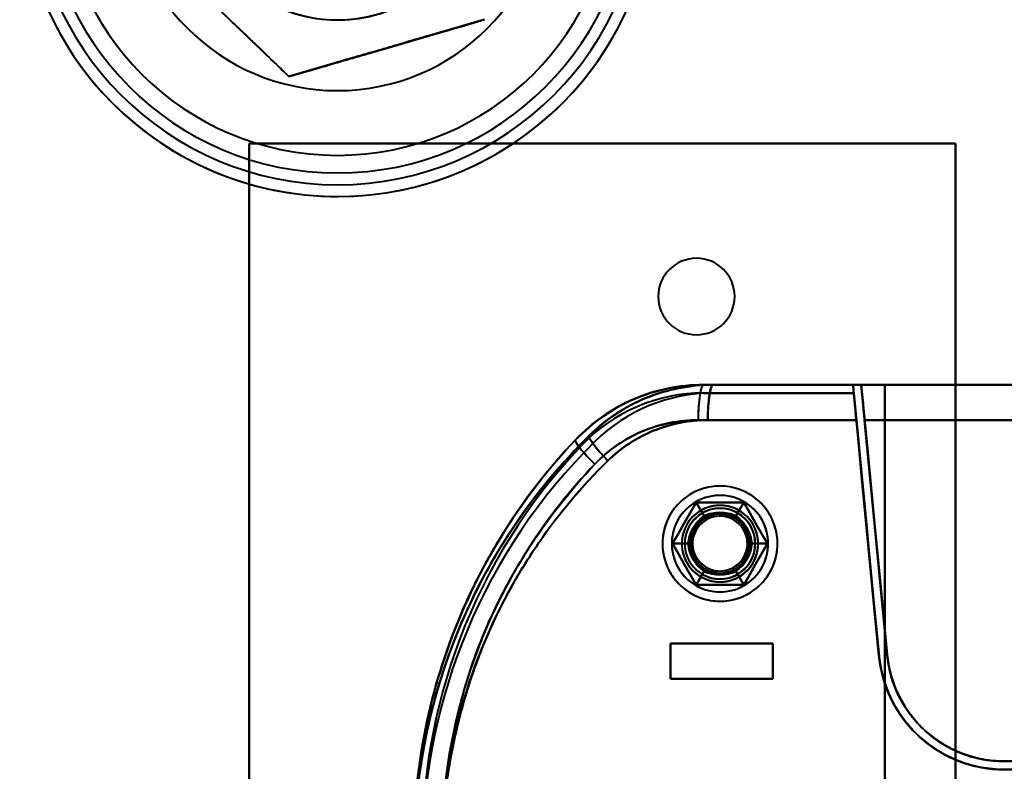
# Model space of a CAD drawing. Header units: millimetres. Extents: x -1442 to 3067, y -120 to 1171.
# Tile 55 of 66: x 331 to 414, y 943 to 1006. Entities that reach past the tile are written whole.
import ezdxf

# ---------------------------------------------------------------- set-up
doc = ezdxf.new("R2010")
doc.units = ezdxf.units.MM
doc.layers.add('G-IMPT', color=8, linetype='Continuous', lineweight=40)

# ---------------------------------------------------------------- blocks, each defined once
blk = doc.blocks.new('NEXA 1500 CALQUES_dwg-769064-Gauche')
at = {"layer": 'G-IMPT'}
for p, q in [((388.605, 975.372), (401.302, 975.372)), ((401.302, 975.372), (388.605, 975.372)), ((388.605, 975.372), (401.302, 975.372)), ((401.297, 975.372), (389.419, 975.372)), ((389.419, 975.372), (401.297, 975.372)), ((401.297, 975.372), (389.419, 975.372)), ((402, 975.372), (434.805, 975.372)), ((402, 975.372), (434.805, 975.372)), ((434.805, 975.372), (402, 975.372)), ((434.805, 975.372), (402, 975.372)), ((401.589, 972.372), (388.143, 972.372)), ((388.143, 972.372), (401.589, 972.372)), ((401.585, 972.372), (388.963, 972.372)), ((388.963, 972.372), (401.585, 972.372)), ((402.288, 972.372), (434.721, 972.372)), ((402.288, 972.372), (434.721, 972.372)), ((434.721, 972.372), (402.288, 972.372)), ((434.721, 972.372), (402.288, 972.372)), ((385.8, 953.372), (394.5, 953.372)), ((385.8, 953.372), (394.5, 953.372)), ((394.5, 953.372), (385.8, 953.372)), ((394.5, 953.372), (385.8, 953.372)), ((394.5, 950.372), (385.8, 950.372)), ((394.5, 950.372), (385.8, 950.372)), ((385.8, 950.372), (394.5, 950.372)), ((385.8, 950.372), (394.5, 950.372)), ((434.721, 943.372), (414.157, 943.372)), ((414.157, 943.372), (434.721, 943.372)), ((414.157, 943.372), (434.721, 943.372)), ((414.157, 942.672), (434.721, 942.672)), ((414.157, 942.672), (434.721, 942.672)), ((434.721, 942.672), (414.157, 942.672)), ((434.721, 942.672), (414.157, 942.672))]:
    blk.add_line(p, q, dxfattribs=at)
at = {"layer": 'G-IMPT', "flags": 128}
for points in [[(332.949, 1007.136), (333.418, 1006.164), (333.925, 1005.21), (334.471, 1004.278), (335.053, 1003.368), (335.671, 1002.483), (336.323, 1001.623), (337.01, 1000.789), (337.73, 999.984), (338.481, 999.208), (339.262, 998.463), (340.073, 997.749), (340.912, 997.069), (341.777, 996.423), (342.667, 995.811), (343.581, 995.236), (344.518, 994.698), (345.475, 994.198), (346.451, 993.736), (347.445, 993.314), (348.455, 992.932), (349.48, 992.591), (350.517, 992.291), (351.566, 992.032), (352.624, 991.816), (353.69, 991.643), (354.762, 991.512), (355.838, 991.424), (356.917, 991.379), (357.5, 991.372)], [(357.5, 991.372), (358.58, 991.394), (359.658, 991.459), (360.732, 991.566), (361.802, 991.717), (362.864, 991.911), (363.918, 992.146), (364.962, 992.424), (365.993, 992.743), (367.011, 993.103), (368.014, 993.504), (369, 993.944), (369.968, 994.423), (370.916, 994.941), (371.842, 995.496), (372.745, 996.088), (373.624, 996.716), (374.477, 997.378), (375.303, 998.074), (376.101, 998.802), (376.869, 999.561), (377.605, 1000.351), (378.31, 1001.169), (378.981, 1002.015), (379.618, 1002.887), (380.22, 1003.784), (380.785, 1004.704), (381.313, 1005.646), (381.803, 1006.609)], [(353.38, 1001.57), (350.257, 1004.562), (347.135, 1007.554), (344.012, 1010.547), (340.889, 1013.539)], [(340.889, 1013.539), (344.012, 1010.547), (347.135, 1007.554), (350.257, 1004.562), (353.38, 1001.57)], [(353.38, 1001.57), (350.257, 1004.562), (347.135, 1007.554), (344.012, 1010.547), (340.889, 1013.539)], [(340.889, 1013.539), (344.012, 1010.547), (347.135, 1007.554), (350.257, 1004.562), (353.38, 1001.57)], [(353.38, 1001.57), (350.257, 1004.562), (347.135, 1007.554), (344.012, 1010.547), (340.889, 1013.539)], [(340.889, 1013.539), (344.012, 1010.547), (347.135, 1007.554), (350.257, 1004.562), (353.38, 1001.57)], [(369.991, 1006.403), (365.839, 1005.195), (361.686, 1003.987), (357.533, 1002.778), (353.38, 1001.57)], [(353.38, 1001.57), (357.533, 1002.778), (361.686, 1003.987), (365.839, 1005.195), (369.991, 1006.403)], [(369.991, 1006.403), (365.839, 1005.195), (361.686, 1003.987), (357.533, 1002.778), (353.38, 1001.57)], [(353.38, 1001.57), (357.533, 1002.778), (361.686, 1003.987), (365.839, 1005.195), (369.991, 1006.403)], [(369.991, 1006.403), (365.839, 1005.195), (361.686, 1003.987), (357.533, 1002.778), (353.38, 1001.57)], [(353.38, 1001.57), (357.533, 1002.778), (361.686, 1003.987), (365.839, 1005.195), (369.991, 1006.403)], [(350, 875.872), (350, 905.872), (350, 935.872), (350, 965.872), (350, 995.872)], [(350, 995.872), (365, 995.872), (380, 995.872), (395, 995.872), (410, 995.872)], [(350, 995.872), (350, 965.872), (350, 935.872), (350, 905.872), (350, 875.872)], [(410, 995.872), (395, 995.872), (380, 995.872), (365, 995.872), (350, 995.872)], [(350, 995.872), (365, 995.872), (380, 995.872), (395, 995.872), (410, 995.872)], [(410, 995.872), (395, 995.872), (380, 995.872), (365, 995.872), (350, 995.872)], [(350, 875.872), (350, 905.872), (350, 935.872), (350, 965.872), (350, 995.872)], [(350, 995.872), (350, 965.872), (350, 935.872), (350, 905.872), (350, 875.872)], [(350, 995.872), (365, 995.872), (380, 995.872), (395, 995.872), (410, 995.872)], [(410, 995.872), (395, 995.872), (380, 995.872), (365, 995.872), (350, 995.872)], [(350, 875.872), (350, 905.872), (350, 935.872), (350, 965.872), (350, 995.872)], [(350, 995.872), (350, 965.872), (350, 935.872), (350, 905.872), (350, 875.872)], [(350, 995.872), (350, 965.872), (350, 935.872), (350, 905.872), (350, 875.872)], [(410, 995.872), (395, 995.872), (380, 995.872), (365, 995.872), (350, 995.872)], [(350, 875.872), (350, 905.872), (350, 935.872), (350, 965.872), (350, 995.872)], [(350, 995.872), (365, 995.872), (380, 995.872), (395, 995.872), (410, 995.872)], [(410, 995.872), (410, 965.872), (410, 935.872), (410, 905.872), (410, 875.872)], [(410, 875.872), (410, 905.872), (410, 935.872), (410, 965.872), (410, 995.872)], [(410, 995.872), (410, 965.872), (410, 935.872), (410, 905.872), (410, 875.872)], [(410, 875.872), (410, 905.872), (410, 935.872), (410, 965.872), (410, 995.872)], [(410, 995.872), (410, 965.872), (410, 935.872), (410, 905.872), (410, 875.872)], [(410, 875.872), (410, 905.872), (410, 935.872), (410, 965.872), (410, 995.872)], [(410, 875.872), (410, 905.872), (410, 935.872), (410, 965.872), (410, 995.872)], [(410, 995.872), (410, 965.872), (410, 935.872), (410, 905.872), (410, 875.872)], [(401.302, 975.372), (398.127, 975.372), (394.953, 975.372), (391.779, 975.372), (388.605, 975.372)], [(388.605, 975.372), (391.779, 975.372), (394.953, 975.372), (398.127, 975.372), (401.302, 975.372)], [(388.605, 975.372), (391.954, 975.372), (395.302, 975.372), (398.651, 975.372), (402, 975.372)], [(402, 975.372), (398.651, 975.372), (395.302, 975.372), (391.954, 975.372), (388.605, 975.372)], [(388.605, 975.372), (392.454, 975.372), (396.302, 975.372), (400.151, 975.372), (404, 975.372)], [(404, 975.372), (400.151, 975.372), (396.302, 975.372), (392.454, 975.372), (388.605, 975.372)], [(388.605, 974.672), (391.796, 974.672), (394.987, 974.672), (398.178, 974.672), (401.369, 974.672)], [(401.369, 974.672), (398.178, 974.672), (394.987, 974.672), (391.796, 974.672), (388.605, 974.672)], [(388.605, 974.672), (391.796, 974.672), (394.987, 974.672), (398.178, 974.672), (401.369, 974.672)], [(401.369, 974.672), (398.178, 974.672), (394.987, 974.672), (391.796, 974.672), (388.605, 974.672)], [(401.297, 975.372), (398.327, 975.372), (395.358, 975.372), (392.388, 975.372), (389.419, 975.372)], [(389.419, 975.372), (392.388, 975.372), (395.358, 975.372), (398.327, 975.372), (401.297, 975.372)], [(402, 975.372), (398.855, 975.372), (395.709, 975.372), (392.564, 975.372), (389.419, 975.372)], [(404, 975.372), (400.355, 975.372), (396.709, 975.372), (393.064, 975.372), (389.419, 975.372)], [(389.419, 975.372), (392.564, 975.372), (395.709, 975.372), (398.855, 975.372), (402, 975.372)], [(389.419, 975.372), (393.064, 975.372), (396.709, 975.372), (400.355, 975.372), (404, 975.372)], [(401.364, 974.672), (398.378, 974.672), (395.391, 974.672), (392.405, 974.672), (389.419, 974.672)], [(401.364, 974.672), (398.378, 974.672), (395.391, 974.672), (392.405, 974.672), (389.419, 974.672)], [(389.419, 974.672), (392.405, 974.672), (395.391, 974.672), (398.378, 974.672), (401.364, 974.672)], [(389.419, 974.672), (392.405, 974.672), (395.391, 974.672), (398.378, 974.672), (401.364, 974.672)], [(401.297, 975.372), (401.314, 975.197), (401.33, 975.022), (401.347, 974.847), (401.364, 974.672)], [(401.364, 974.672), (401.347, 974.847), (401.33, 975.022), (401.314, 975.197), (401.297, 975.372)], [(401.369, 974.672), (401.352, 974.847), (401.335, 975.022), (401.318, 975.197), (401.302, 975.372)], [(401.302, 975.372), (401.318, 975.197), (401.335, 975.022), (401.352, 974.847), (401.369, 974.672)], [(403.506, 952.35), (402.97, 957.931), (402.435, 963.511), (401.899, 969.092), (401.364, 974.672)], [(401.364, 974.672), (401.899, 969.092), (402.435, 963.511), (402.97, 957.931), (403.506, 952.35)], [(401.369, 974.672), (401.912, 969.013), (402.455, 963.353), (402.998, 957.694), (403.541, 952.034)], [(403.541, 952.034), (402.998, 957.694), (402.455, 963.353), (401.912, 969.013), (401.369, 974.672)], [(434.805, 975.372), (420.183, 975.372), (405.601, 975.372), (402, 975.372)], [(402, 975.372), (416.569, 975.372), (431.182, 975.372), (434.805, 975.372)], [(402, 975.372), (402.551, 969.634), (403.101, 963.895), (403.652, 958.156), (404.203, 952.417)], [(404.203, 952.417), (403.652, 958.156), (403.101, 963.895), (402.551, 969.634), (402, 975.372)], [(404.203, 952.417), (403.652, 958.156), (403.101, 963.895), (402.551, 969.634), (402, 975.372)], [(402, 975.372), (402.551, 969.634), (403.101, 963.895), (403.652, 958.156), (404.203, 952.417)], [(404, 896.372), (404, 916.122), (404, 935.872), (404, 955.622), (404, 975.372)], [(404, 975.372), (405.5, 975.372), (407, 975.372), (408.5, 975.372), (410, 975.372)], [(410, 975.372), (408.5, 975.372), (407, 975.372), (405.5, 975.372), (404, 975.372)], [(404, 975.372), (404, 955.622), (404, 935.872), (404, 916.122), (404, 896.372)], [(410, 975.372), (408.5, 975.372), (407, 975.372), (405.5, 975.372), (404, 975.372)], [(404, 896.372), (404, 916.122), (404, 935.872), (404, 955.622), (404, 975.372)], [(404, 975.372), (404, 955.622), (404, 935.872), (404, 916.122), (404, 896.372)], [(404, 975.372), (405.5, 975.372), (407, 975.372), (408.5, 975.372), (410, 975.372)], [(404, 975.372), (404, 955.622), (404, 935.872), (404, 916.122), (404, 896.372)], [(404, 896.372), (404, 916.122), (404, 935.872), (404, 955.622), (404, 975.372)], [(404, 975.372), (404, 955.622), (404, 935.872), (404, 916.122), (404, 896.372)], [(404, 896.372), (404, 916.122), (404, 935.872), (404, 955.622), (404, 975.372)], [(410, 896.372), (410, 916.122), (410, 935.872), (410, 955.622), (410, 975.372)], [(410, 975.372), (415.746, 975.372), (421.492, 975.372), (427.238, 975.372), (432.985, 975.372)], [(410, 975.372), (410, 955.622), (410, 935.872), (410, 916.122), (410, 896.372)], [(410, 896.372), (410, 916.122), (410, 935.872), (410, 955.622), (410, 975.372)], [(432.985, 975.372), (427.238, 975.372), (421.492, 975.372), (415.746, 975.372), (410, 975.372)], [(410, 975.372), (410, 955.622), (410, 935.872), (410, 916.122), (410, 896.372)], [(432.985, 975.372), (427.238, 975.372), (421.492, 975.372), (415.746, 975.372), (410, 975.372)], [(410, 975.372), (415.746, 975.372), (421.492, 975.372), (427.238, 975.372), (432.985, 975.372)], [(377.721, 970.694), (379.519, 972.306), (381.293, 973.471)], [(403.506, 952.35), (403.026, 957.357), (402.545, 962.363), (402.065, 967.368), (401.585, 972.372)], [(401.585, 972.372), (402.065, 967.368), (402.545, 962.363), (403.026, 957.357), (403.506, 952.35)], [(401.589, 972.372), (402.077, 967.289), (402.565, 962.205), (403.053, 957.12), (403.541, 952.034)], [(403.541, 952.034), (403.053, 957.12), (402.565, 962.205), (402.077, 967.289), (401.589, 972.372)], [(402.288, 972.372), (402.766, 967.385), (403.245, 962.396), (403.724, 957.407), (404.203, 952.417)], [(404.203, 952.417), (403.724, 957.407), (403.245, 962.396), (402.766, 967.385), (402.288, 972.372)], [(404.203, 952.417), (403.724, 957.407), (403.245, 962.396), (402.766, 967.385), (402.288, 972.372)], [(402.288, 972.372), (402.766, 967.385), (403.245, 962.396), (403.724, 957.407), (404.203, 952.417)], [(392.445, 966.108), (392.274, 966.202), (392.099, 966.289), (391.921, 966.37), (391.739, 966.443), (391.555, 966.509), (391.368, 966.567), (391.18, 966.618), (390.989, 966.662), (390.797, 966.697), (390.603, 966.725), (390.408, 966.746), (390.213, 966.758), (390.018, 966.763), (389.822, 966.759), (389.627, 966.748), (389.432, 966.73), (389.238, 966.703), (389.046, 966.669), (388.855, 966.627), (388.665, 966.577), (388.478, 966.52), (388.294, 966.455), (388.112, 966.384), (387.933, 966.304), (387.757, 966.218), (387.585, 966.125), (387.417, 966.025), (387.253, 965.918), (387.094, 965.805), (386.939, 965.686), (386.789, 965.561), (386.644, 965.429), (386.504, 965.292), (386.37, 965.15), (386.242, 965.002), (386.12, 964.849), (386.004, 964.691), (385.894, 964.529), (385.791, 964.363), (385.695, 964.193), (385.606, 964.019), (385.523, 963.841), (385.448, 963.661), (385.38, 963.477), (385.32, 963.291), (385.267, 963.103), (385.222, 962.913), (385.184, 962.721), (385.154, 962.528), (385.131, 962.333), (385.117, 962.138), (385.11, 961.943), (385.111, 961.747), (385.12, 961.552), (385.137, 961.357), (385.161, 961.163), (385.194, 960.97), (385.234, 960.778), (385.281, 960.589), (385.336, 960.401), (385.399, 960.216), (385.469, 960.033), (385.546, 959.853), (385.63, 959.677), (385.721, 959.504), (385.82, 959.334), (385.924, 959.169), (386.036, 959.009), (386.153, 958.852), (386.277, 958.701), (386.407, 958.555), (386.543, 958.414), (386.684, 958.278), (386.83, 958.148), (386.982, 958.025), (387.138, 957.907), (387.299, 957.796), (387.464, 957.691), (387.555, 957.637)], [(394.89, 961.872), (394.887, 962.068), (394.875, 962.263), (394.855, 962.458), (394.828, 962.651), (394.793, 962.844), (394.75, 963.035), (394.7, 963.224), (394.642, 963.411), (394.577, 963.595), (394.504, 963.777), (394.425, 963.955), (394.338, 964.131), (394.244, 964.302), (394.143, 964.47), (394.036, 964.634), (393.923, 964.793), (393.803, 964.947), (393.677, 965.097), (393.545, 965.241), (393.407, 965.38), (393.264, 965.514), (393.116, 965.642), (392.963, 965.763), (392.805, 965.878), (392.642, 965.987), (392.476, 966.09), (392.305, 966.185), (392.131, 966.274), (391.953, 966.356), (391.772, 966.43), (391.588, 966.498), (391.402, 966.557), (391.214, 966.61), (391.023, 966.654), (390.831, 966.692), (390.638, 966.721), (390.443, 966.743), (390.248, 966.756), (390.053, 966.762), (389.857, 966.761), (389.662, 966.751), (389.467, 966.734), (389.273, 966.708), (389.08, 966.675), (388.889, 966.635), (388.699, 966.587), (388.512, 966.531), (388.327, 966.468), (388.144, 966.397), (387.965, 966.319), (387.789, 966.234), (387.616, 966.142), (387.447, 966.044), (387.282, 965.938), (387.122, 965.826), (386.966, 965.708), (386.815, 965.584), (386.669, 965.453), (386.529, 965.317), (386.394, 965.176), (386.265, 965.029), (386.141, 964.877), (386.024, 964.72), (385.914, 964.559), (385.809, 964.393), (385.712, 964.224), (385.621, 964.05), (385.538, 963.874), (385.461, 963.693), (385.392, 963.511), (385.33, 963.325), (385.276, 963.137), (385.229, 962.947), (385.19, 962.755), (385.159, 962.562), (385.135, 962.368), (385.119, 962.173), (385.111, 961.978), (385.11, 961.872)], [(387.555, 957.637), (387.726, 957.543), (387.901, 957.455), (388.079, 957.375), (388.261, 957.302), (388.445, 957.236), (388.632, 957.177), (388.82, 957.126), (389.011, 957.083), (389.203, 957.047), (389.397, 957.019), (389.592, 956.999), (389.787, 956.987), (389.982, 956.982), (390.178, 956.985), (390.373, 956.996), (390.568, 957.015), (390.762, 957.042), (390.954, 957.076), (391.145, 957.118), (391.335, 957.168), (391.522, 957.225), (391.706, 957.289), (391.888, 957.361), (392.067, 957.44), (392.243, 957.526), (392.415, 957.62), (392.583, 957.72), (392.747, 957.826), (392.906, 957.939), (393.061, 958.059), (393.211, 958.184), (393.356, 958.315), (393.496, 958.453), (393.63, 958.595), (393.758, 958.743), (393.88, 958.896), (393.996, 959.053), (394.106, 959.215), (394.209, 959.382), (394.305, 959.552), (394.394, 959.726), (394.477, 959.903), (394.552, 960.084), (394.62, 960.267), (394.68, 960.453), (394.733, 960.642), (394.778, 960.832), (394.816, 961.024), (394.846, 961.217), (394.869, 961.411), (394.883, 961.606), (394.89, 961.802), (394.889, 961.998), (394.88, 962.193), (394.863, 962.388), (394.839, 962.582), (394.806, 962.775), (394.766, 962.966), (394.719, 963.156), (394.664, 963.344), (394.601, 963.529), (394.531, 963.712), (394.454, 963.891), (394.37, 964.068), (394.279, 964.241), (394.18, 964.41), (394.076, 964.575), (393.964, 964.736), (393.847, 964.892), (393.723, 965.044), (393.593, 965.19), (393.457, 965.331), (393.316, 965.467), (393.17, 965.596), (393.018, 965.72), (392.862, 965.838), (392.701, 965.949), (392.536, 966.054), (392.445, 966.108)], [(385.959, 961.872), (386.464, 962.747), (386.969, 963.622), (387.474, 964.497), (387.979, 965.372)], [(387.979, 965.372), (387.474, 964.497), (386.969, 963.622), (386.464, 962.747), (385.959, 961.872)], [(387.979, 965.372), (387.474, 964.497), (386.969, 963.622), (386.464, 962.747), (385.959, 961.872)], [(385.959, 961.872), (386.464, 962.747), (386.969, 963.622), (387.474, 964.497), (387.979, 965.372)], [(385.959, 961.872), (386.464, 962.747), (386.969, 963.622), (387.474, 964.497), (387.979, 965.372)], [(387.979, 965.372), (387.474, 964.497), (386.969, 963.622), (386.464, 962.747), (385.959, 961.872)], [(385.959, 961.872), (386.464, 962.747), (386.969, 963.622), (387.474, 964.497), (387.979, 965.372)], [(387.979, 965.372), (387.474, 964.497), (386.969, 963.622), (386.464, 962.747), (385.959, 961.872)], [(387.979, 965.372), (387.474, 964.497), (386.969, 963.622), (386.464, 962.747), (385.959, 961.872)], [(385.959, 961.872), (386.464, 962.747), (386.969, 963.622), (387.474, 964.497), (387.979, 965.372)], [(387.979, 965.372), (387.474, 964.497), (386.969, 963.622), (386.464, 962.747), (385.959, 961.872)], [(385.959, 961.872), (386.464, 962.747), (386.969, 963.622), (387.474, 964.497), (387.979, 965.372)], [(387.979, 965.372), (388.146, 965.084), (388.312, 964.795), (388.479, 964.507), (388.645, 964.218)], [(388.645, 964.218), (388.479, 964.507), (388.312, 964.795), (388.146, 965.084), (387.979, 965.372)], [(387.979, 965.372), (388.99, 965.372), (390, 965.372), (391.01, 965.372), (392.021, 965.372)], [(392.021, 965.372), (391.01, 965.372), (390, 965.372), (388.99, 965.372), (387.979, 965.372)], [(387.979, 965.372), (388.146, 965.084), (388.312, 964.795), (388.479, 964.507), (388.645, 964.218)], [(388.645, 964.218), (388.479, 964.507), (388.312, 964.795), (388.146, 965.084), (387.979, 965.372)], [(392.021, 965.372), (391.01, 965.372), (390, 965.372), (388.99, 965.372), (387.979, 965.372)], [(387.979, 965.372), (388.99, 965.372), (390, 965.372), (391.01, 965.372), (392.021, 965.372)], [(387.979, 965.372), (388.99, 965.372), (390, 965.372), (391.01, 965.372), (392.021, 965.372)], [(392.021, 965.372), (391.01, 965.372), (390, 965.372), (388.99, 965.372), (387.979, 965.372)], [(387.979, 965.372), (388.99, 965.372), (390, 965.372), (391.01, 965.372), (392.021, 965.372)], [(392.021, 965.372), (391.01, 965.372), (390, 965.372), (388.99, 965.372), (387.979, 965.372)], [(392.021, 965.372), (391.01, 965.372), (390, 965.372), (388.99, 965.372), (387.979, 965.372)], [(387.979, 965.372), (388.99, 965.372), (390, 965.372), (391.01, 965.372), (392.021, 965.372)], [(392.021, 965.372), (391.01, 965.372), (390, 965.372), (388.99, 965.372), (387.979, 965.372)], [(387.979, 965.372), (388.99, 965.372), (390, 965.372), (391.01, 965.372), (392.021, 965.372)], [(392.021, 965.372), (391.854, 965.084), (391.688, 964.795), (391.521, 964.507), (391.355, 964.218)], [(391.355, 964.218), (391.521, 964.507), (391.688, 964.795), (391.854, 965.084), (392.021, 965.372)], [(392.021, 965.372), (391.854, 965.084), (391.688, 964.795), (391.521, 964.507), (391.355, 964.218)], [(391.355, 964.218), (391.521, 964.507), (391.688, 964.795), (391.854, 965.084), (392.021, 965.372)], [(392.021, 965.372), (392.526, 964.497), (393.031, 963.622), (393.536, 962.747), (394.041, 961.872)], [(394.041, 961.872), (393.536, 962.747), (393.031, 963.622), (392.526, 964.497), (392.021, 965.372)], [(394.041, 961.872), (393.536, 962.747), (393.031, 963.622), (392.526, 964.497), (392.021, 965.372)], [(392.021, 965.372), (392.526, 964.497), (393.031, 963.622), (393.536, 962.747), (394.041, 961.872)], [(392.021, 965.372), (392.526, 964.497), (393.031, 963.622), (393.536, 962.747), (394.041, 961.872)], [(394.041, 961.872), (393.536, 962.747), (393.031, 963.622), (392.526, 964.497), (392.021, 965.372)], [(392.021, 965.372), (392.526, 964.497), (393.031, 963.622), (393.536, 962.747), (394.041, 961.872)], [(394.041, 961.872), (393.536, 962.747), (393.031, 963.622), (392.526, 964.497), (392.021, 965.372)], [(394.041, 961.872), (393.536, 962.747), (393.031, 963.622), (392.526, 964.497), (392.021, 965.372)], [(392.021, 965.372), (392.526, 964.497), (393.031, 963.622), (393.536, 962.747), (394.041, 961.872)], [(394.041, 961.872), (393.536, 962.747), (393.031, 963.622), (392.526, 964.497), (392.021, 965.372)], [(392.021, 965.372), (392.526, 964.497), (393.031, 963.622), (393.536, 962.747), (394.041, 961.872)], [(385.11, 961.872), (385.113, 961.677), (385.125, 961.481), (385.145, 961.287), (385.172, 961.093), (385.207, 960.901), (385.25, 960.71), (385.3, 960.521), (385.358, 960.334), (385.423, 960.15), (385.496, 959.968), (385.575, 959.789), (385.662, 959.614), (385.756, 959.442), (385.857, 959.275), (385.964, 959.111), (386.077, 958.952), (386.197, 958.797), (386.323, 958.648), (386.455, 958.503), (386.593, 958.364), (386.736, 958.231), (386.884, 958.103), (387.037, 957.981), (387.195, 957.866), (387.358, 957.757), (387.524, 957.655), (387.695, 957.559), (387.869, 957.47), (388.047, 957.389), (388.228, 957.314), (388.412, 957.247), (388.598, 957.187), (388.786, 957.135), (388.977, 957.09), (389.169, 957.053), (389.362, 957.024), (389.557, 957.002), (389.752, 956.988), (389.947, 956.982), (390.143, 956.984), (390.338, 956.994), (390.533, 957.011), (390.727, 957.036), (390.92, 957.069), (391.111, 957.11), (391.301, 957.158), (391.488, 957.214), (391.673, 957.277), (391.856, 957.348), (392.035, 957.425), (392.211, 957.51), (392.384, 957.602), (392.553, 957.701), (392.718, 957.806), (392.878, 957.918), (393.034, 958.037), (393.185, 958.161), (393.331, 958.291), (393.471, 958.427), (393.606, 958.569), (393.735, 958.716), (393.859, 958.868), (393.976, 959.024), (394.086, 959.186), (394.191, 959.351), (394.288, 959.521), (394.379, 959.694), (394.462, 959.871), (394.539, 960.051), (394.608, 960.234), (394.67, 960.42), (394.724, 960.608), (394.771, 960.797), (394.81, 960.989), (394.841, 961.182), (394.865, 961.376), (394.881, 961.571), (394.889, 961.767), (394.89, 961.872)], [(387.979, 958.372), (387.474, 959.247), (386.969, 960.122), (386.464, 960.997), (385.959, 961.872)], [(385.959, 961.872), (386.292, 961.872), (386.625, 961.872), (386.958, 961.872), (387.291, 961.872)], [(387.291, 961.872), (386.958, 961.872), (386.625, 961.872), (386.292, 961.872), (385.959, 961.872)], [(385.959, 961.872), (386.292, 961.872), (386.625, 961.872), (386.958, 961.872), (387.291, 961.872)], [(387.291, 961.872), (386.958, 961.872), (386.625, 961.872), (386.292, 961.872), (385.959, 961.872)], [(385.959, 961.872), (386.464, 960.997), (386.969, 960.122), (387.474, 959.247), (387.979, 958.372)], [(385.959, 961.872), (386.464, 960.997), (386.969, 960.122), (387.474, 959.247), (387.979, 958.372)], [(387.979, 958.372), (387.474, 959.247), (386.969, 960.122), (386.464, 960.997), (385.959, 961.872)], [(387.979, 958.372), (387.474, 959.247), (386.969, 960.122), (386.464, 960.997), (385.959, 961.872)], [(385.959, 961.872), (386.464, 960.997), (386.969, 960.122), (387.474, 959.247), (387.979, 958.372)], [(387.979, 958.372), (387.474, 959.247), (386.969, 960.122), (386.464, 960.997), (385.959, 961.872)], [(385.959, 961.872), (386.464, 960.997), (386.969, 960.122), (387.474, 959.247), (387.979, 958.372)], [(385.959, 961.872), (386.464, 960.997), (386.969, 960.122), (387.474, 959.247), (387.979, 958.372)], [(387.979, 958.372), (387.474, 959.247), (386.969, 960.122), (386.464, 960.997), (385.959, 961.872)], [(385.959, 961.872), (386.464, 960.997), (386.969, 960.122), (387.474, 959.247), (387.979, 958.372)], [(387.979, 958.372), (387.474, 959.247), (386.969, 960.122), (386.464, 960.997), (385.959, 961.872)], [(394.041, 961.872), (393.536, 960.997), (393.031, 960.122), (392.526, 959.247), (392.021, 958.372)], [(392.021, 958.372), (392.526, 959.247), (393.031, 960.122), (393.536, 960.997), (394.041, 961.872)], [(392.021, 958.372), (392.526, 959.247), (393.031, 960.122), (393.536, 960.997), (394.041, 961.872)], [(394.041, 961.872), (393.536, 960.997), (393.031, 960.122), (392.526, 959.247), (392.021, 958.372)], [(394.041, 961.872), (393.536, 960.997), (393.031, 960.122), (392.526, 959.247), (392.021, 958.372)], [(392.021, 958.372), (392.526, 959.247), (393.031, 960.122), (393.536, 960.997), (394.041, 961.872)], [(394.041, 961.872), (393.536, 960.997), (393.031, 960.122), (392.526, 959.247), (392.021, 958.372)], [(392.021, 958.372), (392.526, 959.247), (393.031, 960.122), (393.536, 960.997), (394.041, 961.872)], [(392.021, 958.372), (392.526, 959.247), (393.031, 960.122), (393.536, 960.997), (394.041, 961.872)], [(394.041, 961.872), (393.536, 960.997), (393.031, 960.122), (392.526, 959.247), (392.021, 958.372)], [(392.021, 958.372), (392.526, 959.247), (393.031, 960.122), (393.536, 960.997), (394.041, 961.872)], [(394.041, 961.872), (393.536, 960.997), (393.031, 960.122), (392.526, 959.247), (392.021, 958.372)], [(394.041, 961.872), (393.708, 961.872), (393.375, 961.872), (393.042, 961.872), (392.709, 961.872)], [(392.709, 961.872), (393.042, 961.872), (393.375, 961.872), (393.708, 961.872), (394.041, 961.872)], [(394.041, 961.872), (393.708, 961.872), (393.375, 961.872), (393.042, 961.872), (392.709, 961.872)], [(392.709, 961.872), (393.042, 961.872), (393.375, 961.872), (393.708, 961.872), (394.041, 961.872)], [(387.979, 958.372), (388.146, 958.661), (388.312, 958.949), (388.479, 959.238), (388.645, 959.526)], [(388.645, 959.526), (388.479, 959.238), (388.312, 958.949), (388.146, 958.661), (387.979, 958.372)], [(387.979, 958.372), (388.146, 958.661), (388.312, 958.949), (388.479, 959.238), (388.645, 959.526)], [(388.645, 959.526), (388.479, 959.238), (388.312, 958.949), (388.146, 958.661), (387.979, 958.372)], [(391.355, 959.526), (391.521, 959.238), (391.688, 958.949), (391.854, 958.661), (392.021, 958.372)], [(392.021, 958.372), (391.854, 958.661), (391.688, 958.949), (391.521, 959.238), (391.355, 959.526)], [(391.355, 959.526), (391.521, 959.238), (391.688, 958.949), (391.854, 958.661), (392.021, 958.372)], [(392.021, 958.372), (391.854, 958.661), (391.688, 958.949), (391.521, 959.238), (391.355, 959.526)], [(392.021, 958.372), (391.01, 958.372), (390, 958.372), (388.99, 958.372), (387.979, 958.372)], [(387.979, 958.372), (388.99, 958.372), (390, 958.372), (391.01, 958.372), (392.021, 958.372)], [(387.979, 958.372), (388.99, 958.372), (390, 958.372), (391.01, 958.372), (392.021, 958.372)], [(392.021, 958.372), (391.01, 958.372), (390, 958.372), (388.99, 958.372), (387.979, 958.372)], [(392.021, 958.372), (391.01, 958.372), (390, 958.372), (388.99, 958.372), (387.979, 958.372)], [(387.979, 958.372), (388.99, 958.372), (390, 958.372), (391.01, 958.372), (392.021, 958.372)], [(392.021, 958.372), (391.01, 958.372), (390, 958.372), (388.99, 958.372), (387.979, 958.372)], [(387.979, 958.372), (388.99, 958.372), (390, 958.372), (391.01, 958.372), (392.021, 958.372)], [(387.979, 958.372), (388.99, 958.372), (390, 958.372), (391.01, 958.372), (392.021, 958.372)], [(392.021, 958.372), (391.01, 958.372), (390, 958.372), (388.99, 958.372), (387.979, 958.372)], [(387.979, 958.372), (388.99, 958.372), (390, 958.372), (391.01, 958.372), (392.021, 958.372)], [(392.021, 958.372), (391.01, 958.372), (390, 958.372), (388.99, 958.372), (387.979, 958.372)], [(394.5, 953.372), (392.325, 953.372), (390.15, 953.372), (387.975, 953.372), (385.8, 953.372)], [(385.8, 953.372), (385.8, 952.622), (385.8, 951.872), (385.8, 951.122), (385.8, 950.372)], [(385.8, 950.372), (385.8, 951.122), (385.8, 951.872), (385.8, 952.622), (385.8, 953.372)], [(385.8, 953.372), (387.975, 953.372), (390.15, 953.372), (392.325, 953.372), (394.5, 953.372)], [(385.8, 953.372), (387.975, 953.372), (390.15, 953.372), (392.325, 953.372), (394.5, 953.372)], [(385.8, 953.372), (385.8, 952.622), (385.8, 951.872), (385.8, 951.122), (385.8, 950.372)], [(385.8, 950.372), (385.8, 951.122), (385.8, 951.872), (385.8, 952.622), (385.8, 953.372)], [(394.5, 953.372), (392.325, 953.372), (390.15, 953.372), (387.975, 953.372), (385.8, 953.372)], [(385.8, 950.372), (385.8, 951.122), (385.8, 951.872), (385.8, 952.622), (385.8, 953.372)], [(385.8, 953.372), (385.8, 952.622), (385.8, 951.872), (385.8, 951.122), (385.8, 950.372)], [(385.8, 950.372), (385.8, 951.122), (385.8, 951.872), (385.8, 952.622), (385.8, 953.372)], [(385.8, 953.372), (385.8, 952.622), (385.8, 951.872), (385.8, 951.122), (385.8, 950.372)], [(394.5, 950.372), (394.5, 951.122), (394.5, 951.872), (394.5, 952.622), (394.5, 953.372)], [(394.5, 953.372), (394.5, 952.622), (394.5, 951.872), (394.5, 951.122), (394.5, 950.372)], [(394.5, 950.372), (394.5, 951.122), (394.5, 951.872), (394.5, 952.622), (394.5, 953.372)], [(394.5, 953.372), (394.5, 952.622), (394.5, 951.872), (394.5, 951.122), (394.5, 950.372)], [(394.5, 953.372), (394.5, 952.622), (394.5, 951.872), (394.5, 951.122), (394.5, 950.372)], [(394.5, 950.372), (394.5, 951.122), (394.5, 951.872), (394.5, 952.622), (394.5, 953.372)], [(394.5, 953.372), (394.5, 952.622), (394.5, 951.872), (394.5, 951.122), (394.5, 950.372)], [(394.5, 950.372), (394.5, 951.122), (394.5, 951.872), (394.5, 952.622), (394.5, 953.372)], [(385.8, 950.372), (387.975, 950.372), (390.15, 950.372), (392.325, 950.372), (394.5, 950.372)], [(394.5, 950.372), (392.325, 950.372), (390.15, 950.372), (387.975, 950.372), (385.8, 950.372)], [(394.5, 950.372), (392.325, 950.372), (390.15, 950.372), (387.975, 950.372), (385.8, 950.372)], [(385.8, 950.372), (387.975, 950.372), (390.15, 950.372), (392.325, 950.372), (394.5, 950.372)], [(414.157, 943.372), (418.159, 943.372), (422.161, 943.372), (426.163, 943.372), (430.165, 943.372)], [(430.165, 943.372), (426.163, 943.372), (422.161, 943.372), (418.159, 943.372), (414.157, 943.372)], [(430.165, 943.372), (426.163, 943.372), (422.161, 943.372), (418.159, 943.372), (414.157, 943.372)], [(414.157, 943.372), (418.159, 943.372), (422.161, 943.372), (426.163, 943.372), (430.165, 943.372)], [(430.165, 942.672), (426.163, 942.672), (422.161, 942.672), (418.159, 942.672), (414.157, 942.672)], [(414.157, 942.672), (418.159, 942.672), (422.161, 942.672), (426.163, 942.672), (430.165, 942.672)], [(414.157, 942.672), (418.159, 942.672), (422.161, 942.672), (426.163, 942.672), (430.165, 942.672)], [(430.165, 942.672), (426.163, 942.672), (422.161, 942.672), (418.159, 942.672), (414.157, 942.672)]]:
    blk.add_lwpolyline(points, dxfattribs=at)
at = {"layer": 'G-IMPT'}
for centre, radius, start, end in [((357.5, 1018.372), 27, 90, 270), ((357.5, 1018.372), 27, 90, 270), ((357.5, 1018.372), 27, 90, 270), ((357.5, 1018.372), 27, 270, 90), ((357.5, 1018.372), 27, 270, 90), ((357.5, 1018.372), 26, 90, 270), ((357.5, 1018.372), 26, 90, 270), ((357.5, 1018.372), 25, 90, 270), ((357.5, 1018.372), 25, 270, 90), ((357.5, 1018.372), 18, 90, 270), ((357.5, 1018.372), 18, 90, 270), ((357.5, 1018.372), 18, 270, 90), ((357.5, 1018.372), 18, 270, 90), ((357.5, 1018.372), 12, 90, 270), ((357.5, 1018.372), 12, 270, 90), ((357.5, 1018.372), 12, 226.22363, 46.22363), ((357.5, 1018.372), 27, 180, 360), ((357.5, 1018.372), 27, 180, 0), ((357.5, 1018.372), 27, 180, 360), ((357.5, 1018.372), 27, 180, 270), ((357.5, 1018.372), 27, 180, 0), ((357.5, 1018.372), 26, 180, 360), ((357.5, 1018.372), 26, 180, 360), ((357.5, 1018.372), 25, 180, 0), ((357.5, 1018.372), 25, 180, 270), ((357.5, 1018.372), 25, 180, 360), ((357.5, 1018.372), 23.5, 180, 360), ((357.5, 1018.372), 23.5, 180, 360), ((357.5, 1018.372), 23.5, 180, 0), ((357.5, 1018.372), 23.5, 180, 360), ((357.5, 1018.372), 18, 180, 270), ((357.5, 1018.372), 18, 180, 270), ((357.5, 1018.372), 18, 180, 360), ((357.5, 1018.372), 18, 180, 360), ((357.5, 1018.372), 18, 180, 0), ((357.5, 1018.372), 18, 180, 360), ((357.5, 1018.372), 12, 180, 360), ((357.5, 1018.372), 12, 180, 0), ((357.5, 1018.372), 12, 180, 0), ((357.5, 1018.372), 18, 270, 0), ((357.5, 1018.372), 18, 270, 0), ((357.5, 1018.372), 26, 270, 360), ((357.5, 1018.372), 27, 270, 0), ((357.5, 1018.372), 25, 270, 0), ((357.5, 1018.372), 26, 270, 0), ((357.5, 1018.372), 27, 270, 0), ((357.5, 1018.372), 12, 226.22363, 316.22363), ((388, 982.872), 3.25, 0, 180), ((388, 982.872), 3.25, 0, 180), ((388, 982.872), 3.25, 0, 180), ((388, 982.872), 3.25, 0, 180), ((388, 982.872), 3.25, 0, 180), ((388, 982.872), 3.25, 360, 180), ((388, 982.872), 3.25, 0, 180), ((388, 982.872), 3.25, 0, 180), ((388, 982.872), 3.25, 180, 0), ((388, 982.872), 3.25, 180, 0), ((388, 982.872), 3.25, 180, 0), ((388, 982.872), 3.25, 180, 0), ((388, 982.872), 3.25, 180, 360), ((388, 982.872), 3.25, 180, 360), ((388, 982.872), 3.25, 180, 0), ((388, 982.872), 3.25, 180, 0), ((388.605, 960.372), 15, 90, 136.51685), ((388.605, 960.372), 15, 90, 136.51685), ((388.605, 960.372), 15, 90, 136.51685), ((388.605, 960.372), 15, 90, 136.51685), ((388.605, 960.372), 15, 90, 136.51685), ((388.605, 960.372), 15, 90, 136.51685), ((388.605, 960.372), 14.3, 90, 136.51685), ((388.605, 960.372), 14.3, 90, 136.51685), ((388.605, 960.372), 14.3, 90, 136.51685), ((388.605, 960.372), 14.3, 90, 136.51685), ((389.419, 960.372), 15, 90, 134.61365), ((389.419, 960.372), 15, 90, 134.61365), ((389.419, 960.372), 15, 90, 134.61365), ((389.419, 960.372), 15, 90, 134.61365), ((389.419, 960.372), 15, 90, 134.61365), ((389.419, 960.372), 15, 90, 134.61365), ((389.419, 960.372), 14.3, 90, 134.61365), ((389.419, 960.372), 14.3, 90, 134.61365), ((389.419, 960.372), 14.3, 90, 134.61365), ((389.419, 960.372), 14.3, 90, 134.61365), ((414, 935.457), 50, 134.61365, 223.48315), ((414, 935.457), 50, 134.61365, 223.48315), ((414, 935.457), 50, 134.61365, 223.48315), ((414, 935.457), 50, 134.61365, 223.48315), ((414, 935.457), 50, 134.61365, 223.48315), ((414, 935.457), 50, 134.61365, 223.48315), ((414, 936.287), 50, 136.51685, 225.38635), ((414, 936.287), 50, 136.51685, 225.38635), ((414, 936.287), 50, 136.51685, 225.38635), ((414, 936.287), 50, 136.51685, 225.38635), ((414, 936.287), 50, 136.51685, 225.38635), ((414, 936.287), 50, 136.51685, 225.38635), ((414, 935.457), 49.3, 134.61365, 223.48315), ((414, 935.457), 49.3, 134.61365, 223.48315), ((414, 935.457), 49.3, 134.61365, 223.48315), ((414, 935.457), 49.3, 134.61365, 223.48315), ((414, 936.287), 49.3, 136.51685, 225.38635), ((414, 936.287), 49.3, 136.51685, 225.38635), ((414, 936.287), 49.3, 136.51685, 225.38635), ((414, 936.287), 49.3, 136.51685, 225.38635), ((390, 961.872), 4.1, 90, 180), ((390, 961.872), 4.1, 90, 180), ((390, 961.872), 4.1, 60, 150), ((390, 961.872), 4.1, 60, 150), ((390, 961.872), 4.1, 240, 60), ((390, 961.872), 4.1, 240, 60), ((390, 961.872), 4.1, 360, 90), ((390, 961.872), 4.1, 360, 90), ((390, 961.872), 3.25, 60, 240), ((390, 961.872), 3.25, 0, 180), ((390, 961.872), 3.25, 90, 180), ((390, 961.872), 3.25, 0, 180), ((390, 961.872), 3.25, 90, 270), ((390, 961.872), 3.25, 0, 180), ((390, 961.872), 3, 60, 240), ((390, 961.872), 3, 90, 270), ((390, 961.872), 3, 90, 270), ((390, 961.872), 3, 90, 270), ((390, 961.872), 3, 360, 180), ((390, 961.872), 3.25, 330, 150), ((390, 961.872), 3.25, 60, 150), ((390, 961.872), 3, 330, 150), ((390, 961.872), 3, 330, 150), ((390, 961.872), 3, 330, 150), ((390, 961.872), 3.25, 240, 60), ((390, 961.872), 3.25, 0, 90), ((390, 961.872), 3.25, 270, 90), ((390, 961.872), 3, 270, 90), ((390, 961.872), 3, 270, 90), ((390, 961.872), 3, 0, 90), ((390, 961.872), 3.25, 0, 60), ((390, 961.872), 4.1, 150, 240), ((390, 961.872), 4.1, 150, 240), ((390, 961.872), 2.548, 60, 240), ((390, 961.872), 2.548, 60, 240), ((390, 961.872), 2.548, 60, 240), ((390, 961.872), 2.548, 60, 240), ((390, 961.872), 2.548, 0, 180), ((390, 961.872), 2.548, 0, 180), ((390, 961.872), 2.548, 0, 180), ((390, 961.872), 2.548, 0, 180), ((390, 961.872), 2.5, 360, 180), ((390, 961.872), 2.5, 0, 180), ((390, 961.872), 2.5, 0, 180), ((390, 961.872), 2.5, 0, 180), ((390, 961.872), 2.5, 0, 180), ((390, 961.872), 2.5, 0, 180), ((390, 961.872), 2.5, 0, 180), ((390, 961.872), 2.5, 0, 180), ((390, 961.872), 2.33, 24.28402, 204.28402), ((390, 961.872), 2.33, 35.71598, 215.71598), ((390, 961.872), 2.33, 24.28402, 204.28402), ((390, 961.872), 2.33, 24.28402, 204.28402), ((390, 961.872), 2.33, 35.71598, 215.71598), ((390, 961.872), 2.33, 35.71598, 215.71598), ((390, 961.872), 2.33, 24.28402, 204.28402), ((390, 961.872), 2.33, 35.71598, 215.71598), ((390, 961.872), 3, 240, 60), ((390, 961.872), 2.548, 240, 60), ((390, 961.872), 2.548, 240, 60), ((390, 961.872), 2.548, 240, 60), ((390, 961.872), 2.548, 240, 60), ((390, 961.872), 3.25, 150, 330), ((390, 961.872), 3.25, 150, 240), ((390, 961.872), 3, 150, 330), ((390, 961.872), 3, 150, 240), ((390, 961.872), 3, 150, 330), ((390, 961.872), 2.33, 215.71598, 35.71598), ((390, 961.872), 2.33, 215.71598, 35.71598), ((390, 961.872), 2.33, 215.71598, 35.71598), ((390, 961.872), 2.33, 215.71598, 35.71598), ((390, 961.872), 2.33, 204.28402, 24.28402), ((390, 961.872), 2.33, 204.28402, 24.28402), ((390, 961.872), 2.33, 204.28402, 24.28402), ((390, 961.872), 2.33, 204.28402, 24.28402), ((390, 961.872), 4.1, 180, 0), ((390, 961.872), 4.1, 180, 0), ((390, 961.872), 3.25, 180, 0), ((390, 961.872), 3.25, 180, 0), ((390, 961.872), 3.25, 180, 360), ((390, 961.872), 3.25, 180, 0), ((390, 961.872), 3, 180, 0), ((390, 961.872), 2.548, 180, 0), ((390, 961.872), 2.548, 180, 0), ((390, 961.872), 2.548, 180, 0), ((390, 961.872), 2.548, 180, 0), ((390, 961.872), 2.5, 180, 0), ((390, 961.872), 2.5, 180, 0), ((390, 961.872), 2.5, 180, 0), ((390, 961.872), 2.5, 180, 0), ((390, 961.872), 2.5, 180, 0), ((390, 961.872), 2.5, 180, 0), ((390, 961.872), 2.5, 180, 0), ((390, 961.872), 2.5, 180, 0), ((390, 961.872), 3.25, 240, 0), ((390, 961.872), 3, 270, 0), ((390, 961.872), 3, 240, 330), ((414.157, 953.372), 10.7, 185.48122, 270), ((414.157, 953.372), 10.7, 185.48122, 270), ((414.157, 953.372), 10.7, 187.18331, 270), ((414.157, 953.372), 10.7, 187.18331, 270), ((414.157, 953.372), 10, 185.48122, 270), ((414.157, 953.372), 10, 185.48122, 270), ((414.157, 953.372), 10, 185.48122, 270), ((414.157, 953.372), 10, 185.48122, 270)]:
    blk.add_arc(centre, radius, start, end, dxfattribs=at)
for centre, ratio in [((388.605, 972.372), 0.154092), ((389.419, 972.372), 0.151868)]:
    blk.add_ellipse(centre, major_axis=(0, 3), ratio=ratio, start_param=0, end_param=1.570796, dxfattribs=at)
for points in [[(340.889, 1013.539), (342.044, 1012.432), (344.256, 1010.312), (347.135, 1007.554), (350.013, 1004.797), (352.225, 1002.677), (353.38, 1001.57)], [(353.38, 1001.57), (352.776, 1002.143), (351.646, 1003.244), (350.079, 1004.754), (348.587, 1006.171), (347.622, 1007.093), (347.135, 1007.554)], [(353.38, 1001.57), (354.916, 1002.017), (357.858, 1002.873), (361.686, 1003.987), (365.513, 1005.1), (368.455, 1005.956), (369.991, 1006.403)], [(388.605, 975.372), (387.584, 975.372), (385.548, 975.164), (382.63, 974.242), (379.974, 972.765), (378.422, 971.434), (377.721, 970.694)], [(377.721, 970.694), (378.421, 971.432), (379.991, 972.777), (382.625, 974.241), (385.548, 975.157), (387.59, 975.372), (388.605, 975.372)], [(378.884, 971.05), (379.576, 971.733), (381.093, 972.964), (383.694, 974.339), (386.49, 975.18), (388.442, 975.372), (389.419, 975.372)], [(389.419, 975.372), (388.443, 975.372), (386.472, 975.176), (383.7, 974.341), (381.088, 972.96), (379.584, 971.741), (378.884, 971.05)], [(388.605, 975.372), (388.55, 975.372), (388.431, 975.22), (388.268, 974.561), (388.166, 973.5), (388.143, 972.726), (388.143, 972.372)], [(388.963, 972.372), (388.963, 972.726), (388.986, 973.5), (389.086, 974.561), (389.247, 975.22), (389.365, 975.372), (389.419, 975.372)], [(401.585, 972.372), (401.544, 972.767), (401.472, 973.554), (401.376, 974.55), (401.311, 975.216), (401.3, 975.372), (401.297, 975.372)], [(401.297, 975.372), (401.297, 975.369), (401.301, 975.327), (401.317, 975.164), (401.344, 974.88), (401.38, 974.509), (401.424, 974.051), (401.474, 973.527), (401.527, 972.978), (401.565, 972.579), (401.585, 972.372)], [(401.302, 975.372), (401.304, 975.372), (401.315, 975.216), (401.38, 974.55), (401.477, 973.554), (401.549, 972.767), (401.589, 972.372)], [(401.589, 972.372), (401.57, 972.579), (401.531, 972.978), (401.479, 973.527), (401.428, 974.051), (401.384, 974.509), (401.349, 974.88), (401.322, 975.164), (401.306, 975.327), (401.302, 975.369), (401.302, 975.372)], [(402, 975.372), (402.003, 975.372), (402.014, 975.216), (402.079, 974.55), (402.176, 973.553), (402.248, 972.766), (402.288, 972.372)], [(402.288, 972.372), (402.268, 972.579), (402.23, 972.978), (402.177, 973.527), (402.127, 974.051), (402.083, 974.509), (402.047, 974.88), (402.02, 975.164), (402.004, 975.327), (402, 975.369), (402, 975.372)], [(402, 975.372), (402, 975.369), (402.004, 975.327), (402.02, 975.164), (402.047, 974.88), (402.083, 974.509), (402.127, 974.051), (402.177, 973.527), (402.23, 972.978), (402.268, 972.579), (402.288, 972.372)], [(402.288, 972.372), (402.248, 972.766), (402.176, 973.553), (402.079, 974.55), (402.014, 975.216), (402.003, 975.372), (402, 975.372)], [(388.143, 972.372), (386.51, 972.373), (383.226, 971.702), (380.498, 969.815), (379.364, 968.63)], [(379.364, 968.63), (380.529, 969.836), (383.226, 971.695), (386.479, 972.366), (388.143, 972.372)], [(380.466, 968.915), (381.6, 970.024), (384.26, 971.757), (387.392, 972.372), (388.963, 972.372)], [(388.963, 972.372), (387.361, 972.366), (384.274, 971.76), (381.603, 970.022), (380.466, 968.915)], [(377.721, 901.05), (373.277, 905.736), (366.225, 916.854), (362.733, 936.323), (366.887, 955.678), (374.299, 966.527), (378.884, 971.05)], [(377.721, 970.694), (373.277, 966.009), (366.225, 954.89), (362.733, 935.422), (366.887, 916.067), (374.299, 905.218), (378.884, 900.694)], [(379.364, 968.63), (379.13, 968.859), (378.649, 969.352), (378.048, 970.039), (377.726, 970.513), (377.693, 970.665), (377.721, 970.694)], [(377.721, 970.694), (377.693, 970.665), (377.726, 970.513), (378.048, 970.039), (378.649, 969.352), (379.13, 968.859), (379.364, 968.63)], [(380.466, 968.915), (380.239, 969.152), (379.772, 969.664), (379.189, 970.377), (378.881, 970.866), (378.854, 971.021), (378.884, 971.05)], [(378.884, 971.05), (378.854, 971.021), (378.881, 970.866), (379.189, 970.377), (379.772, 969.664), (380.239, 969.152), (380.466, 968.915)], [(387.291, 961.872), (387.341, 962.344), (387.634, 963.238), (388.261, 963.939), (388.645, 964.218)], [(388.645, 964.218), (388.262, 963.939), (387.634, 963.239), (387.341, 962.345), (387.291, 961.872)], [(388.645, 964.218), (388.267, 963.946), (387.633, 963.239), (387.337, 962.336), (387.291, 961.872)], [(387.291, 961.872), (387.337, 962.336), (387.633, 963.239), (388.267, 963.946), (388.645, 964.218)], [(388.645, 964.218), (389.079, 964.411), (390, 964.604), (390.921, 964.411), (391.355, 964.218)], [(391.355, 964.218), (390.921, 964.411), (390, 964.604), (389.079, 964.411), (388.645, 964.218)], [(391.355, 964.218), (390.929, 964.41), (390, 964.606), (389.07, 964.41), (388.645, 964.218)], [(388.645, 964.218), (389.071, 964.41), (390, 964.606), (390.93, 964.41), (391.355, 964.218)], [(391.355, 964.218), (391.738, 963.939), (392.366, 963.239), (392.659, 962.345), (392.709, 961.872)], [(392.709, 961.872), (392.659, 962.344), (392.366, 963.238), (391.739, 963.939), (391.355, 964.218)], [(392.709, 961.872), (392.663, 962.336), (392.367, 963.239), (391.733, 963.946), (391.355, 964.218)], [(391.355, 964.218), (391.733, 963.946), (392.367, 963.239), (392.663, 962.336), (392.709, 961.872)], [(388.645, 959.526), (388.262, 959.805), (387.634, 960.506), (387.341, 961.4), (387.291, 961.872)], [(387.291, 961.872), (387.341, 961.4), (387.634, 960.506), (388.261, 959.806), (388.645, 959.526)], [(387.291, 961.872), (387.337, 961.408), (387.633, 960.505), (388.267, 959.798), (388.645, 959.526)], [(388.645, 959.526), (388.267, 959.799), (387.633, 960.506), (387.337, 961.408), (387.291, 961.872)], [(392.709, 961.872), (392.659, 961.4), (392.366, 960.506), (391.739, 959.806), (391.355, 959.526)], [(391.355, 959.526), (391.738, 959.805), (392.366, 960.506), (392.659, 961.4), (392.709, 961.872)], [(391.355, 959.526), (391.733, 959.799), (392.367, 960.506), (392.663, 961.408), (392.709, 961.872)], [(392.709, 961.872), (392.663, 961.408), (392.367, 960.505), (391.733, 959.798), (391.355, 959.526)], [(391.355, 959.526), (390.921, 959.333), (390, 959.14), (389.079, 959.333), (388.645, 959.526)], [(388.645, 959.526), (389.079, 959.333), (390, 959.14), (390.921, 959.333), (391.355, 959.526)], [(388.645, 959.526), (389.071, 959.334), (390, 959.139), (390.93, 959.334), (391.355, 959.526)], [(391.355, 959.526), (390.929, 959.334), (390, 959.139), (389.07, 959.334), (388.645, 959.526)]]:
    blk.add_open_spline(points, degree=3, dxfattribs=at)
for points, knots in [([(369.991, 1006.403), (368.403, 1005.906), (366.241, 1005.333), (363.606, 1004.562), (361.688, 1003.979), (359.757, 1003.442), (357.12, 1002.678), (354.987, 1002.002), (353.38, 1001.57)], [0, 0, 0, 0, 0.25, 0.375, 0.5, 0.625, 0.75, 1, 1, 1, 1]), ([(378.884, 971.05), (376.584, 968.781), (373.473, 965.046), (370.117, 959.586), (367.257, 953.72), (364.815, 946.059), (363.69, 936.284), (364.466, 926.626), (366.681, 918.749), (369.297, 912.885), (372.516, 907.214), (375.506, 903.386), (377.721, 901.05)], [0, 0, 0, 0, 0.125, 0.1875, 0.25, 0.375, 0.5, 0.625, 0.75, 0.8125, 0.875, 1, 1, 1, 1]), ([(378.884, 900.694), (376.584, 902.964), (373.473, 906.699), (370.117, 912.159), (367.257, 918.025), (364.815, 925.686), (363.69, 935.46), (364.466, 945.119), (366.681, 952.996), (369.297, 958.859), (372.516, 964.531), (375.506, 968.359), (377.721, 970.694)], [0, 0, 0, 0, 0.125, 0.1875, 0.25, 0.375, 0.5, 0.625, 0.75, 0.8125, 0.875, 1, 1, 1, 1]), ([(379.364, 903.115), (377.27, 905.305), (374.441, 908.895), (371.391, 914.221), (368.909, 919.73), (366.803, 927.143), (366.066, 936.239), (367.136, 945.442), (369.458, 952.651), (372.17, 958.16), (375.349, 963.285), (378.292, 966.787), (380.466, 968.915)], [0, 0, 0, 0, 0.125, 0.1875, 0.25, 0.375, 0.5, 0.625, 0.75, 0.8125, 0.875, 1, 1, 1, 1]), ([(380.466, 968.915), (378.217, 966.667), (375.25, 963.12), (372.099, 958.026), (370.144, 954.051), (368.568, 949.812), (367.376, 945.333), (366.605, 940.756), (366.287, 936.258), (366.45, 931.753), (367.062, 927.154), (368.1, 922.638), (369.531, 918.347), (371.353, 914.303), (374.335, 909.098), (377.187, 905.444), (379.364, 903.115)], [0, 0, 0, 0, 0.125, 0.1875, 0.25, 0.3125, 0.375, 0.4375, 0.5, 0.5625, 0.625, 0.6875, 0.75, 0.8125, 0.875, 1, 1, 1, 1]), ([(379.364, 968.63), (377.27, 966.44), (374.441, 962.849), (371.391, 957.524), (368.909, 952.015), (366.803, 944.601), (366.066, 935.506), (367.136, 926.303), (369.458, 919.094), (372.17, 913.585), (375.349, 908.46), (378.292, 904.957), (380.466, 902.83)], [0, 0, 0, 0, 0.125, 0.1875, 0.25, 0.375, 0.5, 0.625, 0.75, 0.8125, 0.875, 1, 1, 1, 1]), ([(380.466, 902.83), (378.217, 905.078), (375.25, 908.625), (372.099, 913.719), (370.144, 917.694), (368.568, 921.933), (367.376, 926.411), (366.605, 930.988), (366.287, 935.486), (366.45, 939.992), (367.062, 944.591), (368.1, 949.107), (369.531, 953.398), (371.353, 957.442), (374.335, 962.647), (377.187, 966.301), (379.364, 968.63)], [0, 0, 0, 0, 0.125, 0.1875, 0.25, 0.3125, 0.375, 0.4375, 0.5, 0.5625, 0.625, 0.6875, 0.75, 0.8125, 0.875, 1, 1, 1, 1]), ([(414.157, 942.672), (413.476, 942.679), (412.151, 942.806), (410.307, 943.322), (408.514, 944.222), (406.918, 945.408), (405.603, 946.85), (404.203, 949.075), (403.666, 950.962), (403.506, 952.35)], [0, 0, 0, 0, 0.125, 0.25, 0.375, 0.5, 0.625, 0.75, 1, 1, 1, 1]), ([(403.506, 952.35), (403.634, 951.014), (404.21, 949.063), (405.601, 946.85), (406.919, 945.41), (408.511, 944.211), (410.89, 943.034), (412.852, 942.672), (414.157, 942.672)], [0, 0, 0, 0, 0.25, 0.375, 0.5, 0.625, 0.75, 1, 1, 1, 1]), ([(403.541, 952.034), (403.739, 950.677), (404.317, 948.837), (405.728, 946.691), (407.47, 944.848), (409.778, 943.463), (412.195, 942.799), (413.491, 942.678), (414.157, 942.672)], [0, 0, 0, 0, 0.25, 0.375, 0.5, 0.75, 0.875, 1, 1, 1, 1]), ([(414.157, 942.672), (412.88, 942.672), (410.96, 943.018), (408.614, 944.15), (407.036, 945.308), (405.727, 946.693), (404.323, 948.825), (403.706, 950.724), (403.541, 952.034)], [0, 0, 0, 0, 0.25, 0.375, 0.5, 0.625, 0.75, 1, 1, 1, 1]), ([(404.203, 952.417), (404.352, 951.12), (404.855, 949.356), (406.162, 947.277), (407.392, 945.929), (408.884, 944.821), (410.558, 943.979), (412.282, 943.497), (413.52, 943.378), (414.157, 943.372)], [0, 0, 0, 0, 0.25, 0.375, 0.5, 0.625, 0.75, 0.875, 1, 1, 1, 1]), ([(414.157, 943.372), (412.937, 943.372), (411.104, 943.71), (408.88, 944.81), (407.392, 945.931), (406.16, 947.277), (404.86, 949.345), (404.323, 951.168), (404.203, 952.417)], [0, 0, 0, 0, 0.25, 0.375, 0.5, 0.625, 0.75, 1, 1, 1, 1]), ([(414.157, 943.372), (413.52, 943.378), (412.282, 943.497), (410.558, 943.979), (408.884, 944.821), (407.392, 945.929), (406.162, 947.277), (404.855, 949.356), (404.352, 951.12), (404.203, 952.417)], [0, 0, 0, 0, 0.125, 0.25, 0.375, 0.5, 0.625, 0.75, 1, 1, 1, 1]), ([(404.203, 952.417), (404.323, 951.168), (404.86, 949.345), (406.16, 947.277), (407.392, 945.931), (408.88, 944.81), (411.104, 943.71), (412.937, 943.372), (414.157, 943.372)], [0, 0, 0, 0, 0.25, 0.375, 0.5, 0.625, 0.75, 1, 1, 1, 1])]:
    blk.add_open_spline(points, degree=3, knots=knots, dxfattribs=at)

msp = doc.modelspace()

# ---------------------------------------------------------------- block references
at = {"layer": 'G-IMPT'}
msp.add_blockref('NEXA 1500 CALQUES_dwg-769064-Gauche', (0, 0), dxfattribs=at)

doc.saveas('drawing.dxf')
